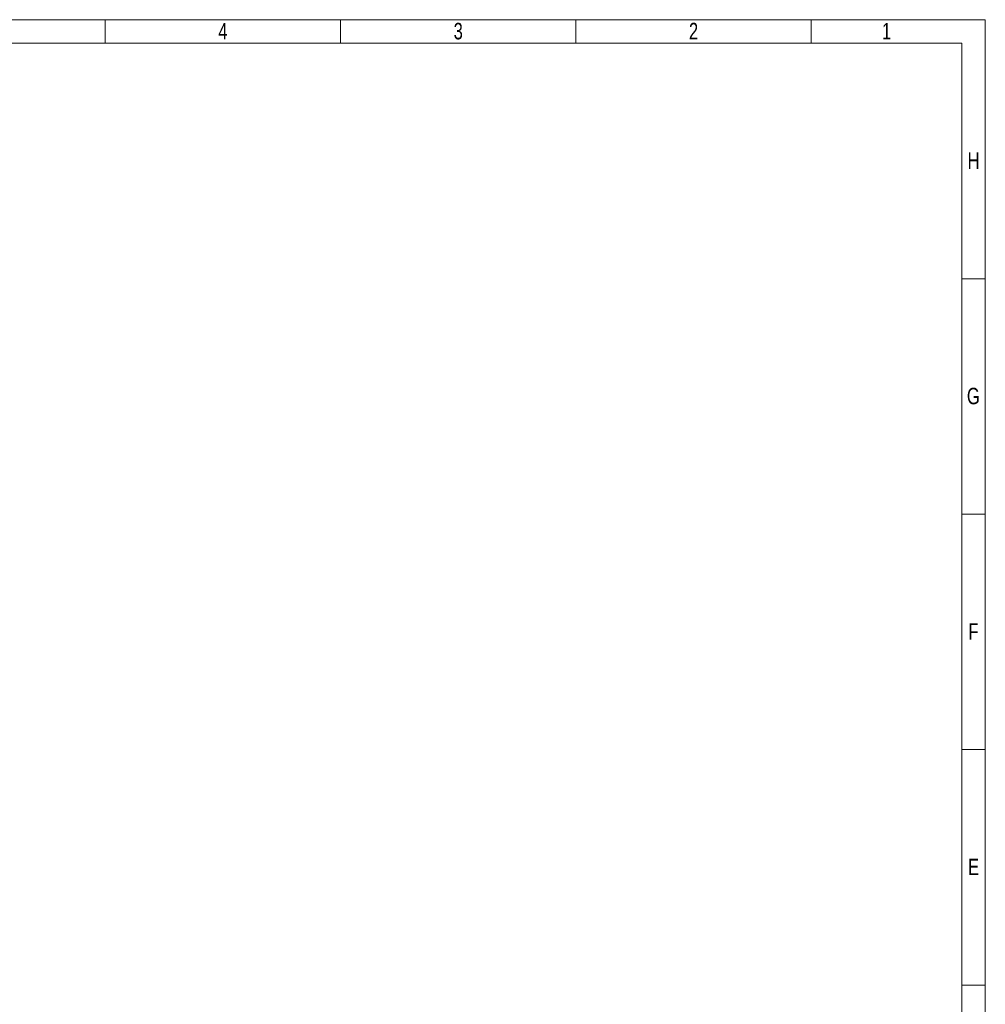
# Model space of a CAD drawing. Header units: millimetres. Extents: x -1 to 593, y -1 to 423.
# Tile 12 of 12: x 381 to 593, y 207 to 423. Entities that reach past the tile are written whole.
import ezdxf

# ---------------------------------------------------------------- set-up
doc = ezdxf.new("R2010")
doc.units = ezdxf.units.MM
doc.header["$LTSCALE"] = 0.25
doc.styles.add('SLDTEXTSTYLE3', font='TXT', dxfattribs={"width": 0.75})

# ---------------------------------------------------------------- blocks, each defined once
blk = doc.blocks.new('cajetin')
at = {"color": 7, "linetype": 'Continuous', "lineweight": 18}
for p, q in [((0, 615), (861, 615)), ((580.5, 607.5), (580.5, 615)), ((655.5, 607.5), (655.5, 615)), ((730.5, 607.5), (730.5, 615)), ((805.5, 607.5), (805.5, 615)), ((861, 615), (861, 0)), ((7.5, 607.5), (853.5, 607.5)), ((853.5, 607.5), (853.5, 7.5)), ((853.5, 532.5), (861, 532.5)), ((853.5, 457.5), (861, 457.5)), ((853.5, 382.5), (861, 382.5)), ((853.5, 307.5), (861, 307.5)), ((853.5, 307.5), (853.5, 307.5))]:
    blk.add_line(p, q, dxfattribs=at)
at = {"color": 7, "linetype": 'Continuous', "lineweight": 0, "char_height": 5.25, "attachment_point": 2, "style": 'SLDTEXTSTYLE3'}
for s, insert in [('4', (618.01, 613.99)), ('3', (693.01, 613.99)), ('2', (768.01, 613.99)), ('1', (829.51, 613.99)), ('H', (857.25, 572.74)), ('G', (857.18, 497.74)), ('F', (857.21, 422.74)), ('E', (857.24, 347.74))]:
    blk.add_mtext(s, dxfattribs=dict(at, insert=insert))

msp = doc.modelspace()

# ---------------------------------------------------------------- block references
at = {"xscale": 0.689895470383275, "yscale": 0.689895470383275, "zscale": 0.689895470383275}
msp.add_blockref('cajetin', (-1, -1), dxfattribs=at)

doc.saveas('drawing.dxf')
